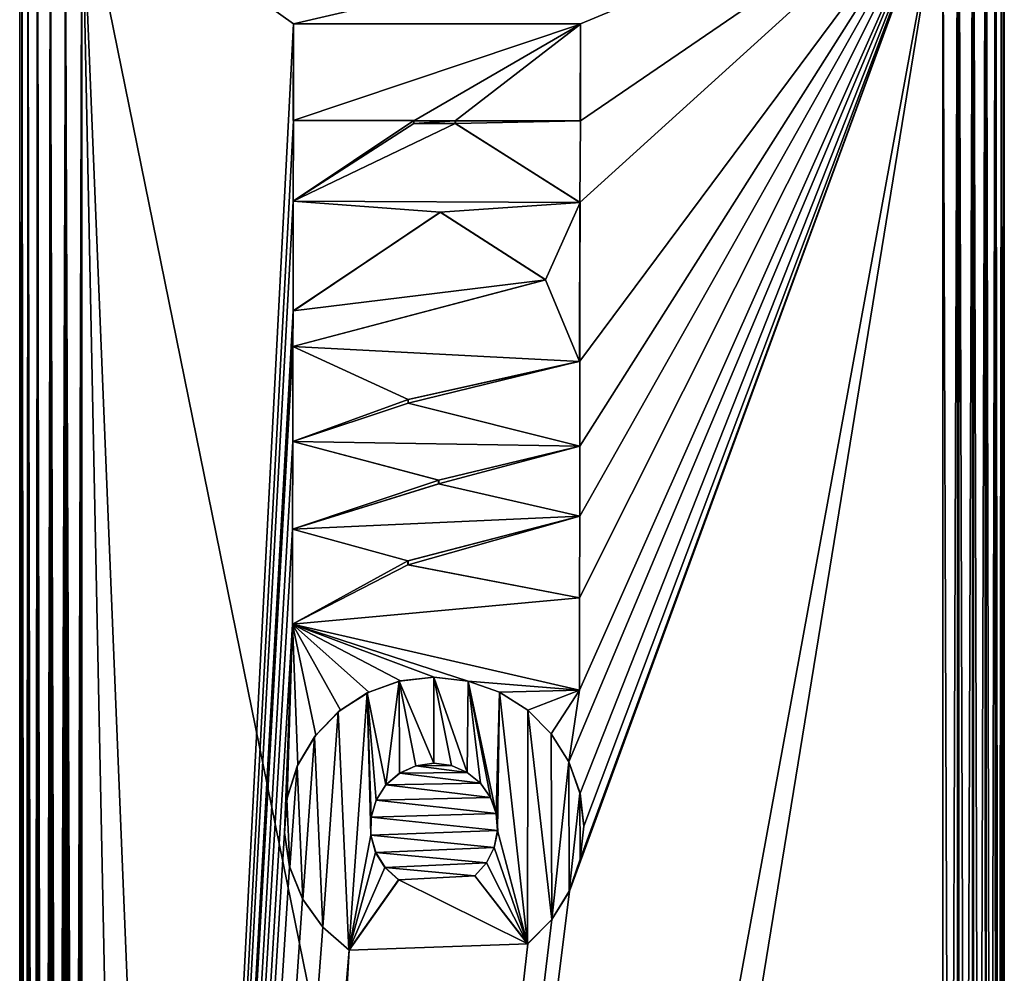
# Model space of a CAD drawing. Header units: metres. Extents: x 59 to 132, y -85 to 85.
# Tile 33 of 35: x 120 to 132, y 63 to 74. Entities that reach past the tile are written whole.
import ezdxf

# ---------------------------------------------------------------- set-up
doc = ezdxf.new("R2010")
doc.units = ezdxf.units.M
doc.layers.add('solid_21424500', color=7, linetype='CONTINUOUS')

msp = doc.modelspace()

# ---------------------------------------------------------------- linework, layer by layer
at = {"layer": 'solid_21424500'}
for points in [[(131.998901, -21.989182, -1.326854), (131.999939, 79.242531, -0.300598), (132, 79.256035, 0.018893)], [(131.998901, -21.989182, -1.326854), (132, 79.256035, 0.018893), (131.999924, 79.238831, 0.338229)], [(131.998901, -21.989182, -1.326854), (131.999771, 79.198006, -0.61403), (131.999939, 79.242531, -0.300598)], [(131.998901, -21.989182, -1.326854), (131.999924, 79.238831, 0.338229), (131.999741, 79.190575, 0.651282)], [(131.998901, -21.989182, -1.326854), (131.999466, 79.122025, -0.925346), (131.999771, 79.198006, -0.61403)], [(131.998901, -21.989182, -1.326854), (131.999741, 79.190575, 0.651282), (131.99942, 79.110687, 0.962129)], [(131.998901, -21.989182, -1.326854), (131.999054, 79.016685, -1.227531), (131.999466, 79.122025, -0.925346)], [(131.998901, -21.989182, -1.326854), (131.99942, 79.110687, 0.962129), (131.999008, 79.001854, 1.263128)], [(131.998825, -21.986679, 1.368507), (131.999008, 79.001854, 1.263128), (131.998505, 78.865692, 1.548104)], [(131.998901, -21.989182, -1.326854), (131.998566, 78.883148, -1.515052), (131.999054, 79.016685, -1.227531)], [(131.998901, -21.989182, -1.326854), (131.999008, 79.001854, 1.263128), (131.998825, -21.986679, 1.368507)], [(131.989944, -21.662216, -4.010766), (131.998001, 78.72023, -1.791432), (131.998566, 78.883148, -1.515052)], [(131.989944, -21.662216, -4.010766), (131.998566, 78.883148, -1.515052), (131.998901, -21.989182, -1.326854)], [(131.998825, -21.986679, 1.368507), (131.998505, 78.865692, 1.548104), (131.997925, 78.700737, 1.820732)], [(131.989944, -21.662216, -4.010766), (131.997375, 78.531662, -2.050286), (131.998001, 78.72023, -1.791432)], [(131.998825, -21.986679, 1.368507), (131.997925, 78.700737, 1.820732), (131.997314, 78.511177, 2.075274)], [(131.989944, -21.662216, -4.010766), (131.996735, 78.319077, -2.287855), (131.997375, 78.531662, -2.050286)], [(131.998825, -21.986679, 1.368507), (131.997314, 78.511177, 2.075274), (131.996674, 78.299118, 2.308216)], [(131.989944, -21.662216, -4.010766), (131.993362, 24.427891, -3.25963), (131.996735, 78.319077, -2.287855)], [(131.993362, 24.427891, -3.25963), (131.996078, 78.080978, -2.506759), (131.996735, 78.319077, -2.287855)], [(131.998825, -21.986679, 1.368507), (131.996674, 78.299118, 2.308216), (131.996017, 78.062866, 2.521939)], [(131.993362, 24.427891, -3.25963), (131.995438, 77.823288, -2.700855), (131.996078, 78.080978, -2.506759)], [(131.998825, -21.986679, 1.368507), (131.996017, 78.062866, 2.521939), (131.995407, 77.807755, 2.711304)], [(131.993362, 24.427891, -3.25963), (131.994858, 77.547112, -2.867394), (131.995438, 77.823288, -2.700855)], [(131.998825, -21.986679, 1.368507), (131.995407, 77.807755, 2.711304), (131.994843, 77.534798, 2.87415)], [(131.993362, 24.427891, -3.25963), (131.994339, 77.251289, -3.008269), (131.994858, 77.547112, -2.867394)], [(131.998825, -21.986679, 1.368507), (131.994843, 77.534798, 2.87415), (131.994324, 77.242935, 3.012004)], [(131.993362, 24.427891, -3.25963), (131.993927, 76.946678, -3.118802), (131.994339, 77.251289, -3.008269)], [(131.998825, -21.986679, 1.368507), (131.994324, 77.242935, 3.012004), (131.993912, 76.941765, 3.120324)], [(131.993362, 24.427891, -3.25963), (131.993607, 76.638535, -3.196688), (131.993927, 76.946678, -3.118802)], [(131.998825, -21.986679, 1.368507), (131.993912, 76.941765, 3.120324), (131.993607, 76.635941, 3.196877)], [(131.993362, 24.427891, -3.25963), (131.993423, 76.32299, -3.243625), (131.993607, 76.638535, -3.196688)], [(131.998825, -21.986679, 1.368507), (131.993607, 76.635941, 3.196877), (131.993423, 76.322029, 3.243306)], [(131.993362, 24.427891, -3.25963), (131.993362, 76, -3.25963), (131.993423, 76.32299, -3.243625)], [(131.993362, 24.427891, 3.25963), (131.993423, 76.322029, 3.243306), (131.993362, 76, 3.25963)], [(131.993362, 24.427891, 3.25963), (131.998825, -21.986679, 1.368507), (131.993423, 76.322029, 3.243306)], [(120.025848, 76, -3.543358), (120, 25.086514, -3.348149), (120, 75.999992, -3.348149)], [(120.005722, 25.035318, -3.440618), (120, 25.086514, -3.348149), (120.025848, 76, -3.543358)], [(120.024796, 24.979479, 3.539392), (120.025185, 76, 3.540885), (120, 75.999992, 3.348149)], [(120, 75.999992, 3.348149), (120, 25.124241, 2.976548), (120, 25.08647, 3.348149)], [(120.00631, 25.034285, 3.445217), (120, 75.999992, 3.348149), (120, 25.08647, 3.348149)], [(120, 75.999992, 3.348149), (120, 25.156132, 2.604396), (120, 25.124241, 2.976548)], [(120, 75.999992, 3.348149), (120, 25.257042, 0.000121), (120, 25.156132, 2.604396)], [(120, 75.999992, 3.348149), (120, 25.156199, -2.604157), (120, 25.257042, 0.000121)], [(120, 75.999992, 3.348149), (120, 25.12429, -2.976429), (120, 25.156199, -2.604157)], [(120, 75.999992, 3.348149), (120, 25.086514, -3.348149), (120, 25.12429, -2.976429)], [(120, 75.999992, 3.348149), (120, 75.999992, -3.348149), (120, 25.086514, -3.348149)], [(120.00631, 25.034285, 3.445217), (120.024796, 24.979479, 3.539392), (120, 75.999992, 3.348149)], [(120.022743, 24.9821, -3.531448), (120.005722, 25.035318, -3.440618), (120.025848, 76, -3.543358)], [(120.05072, 24.926855, -3.619276), (120.022743, 24.9821, -3.531448), (120.025848, 76, -3.543358)], [(120.024796, 24.979479, 3.539392), (120.054688, 24.921923, 3.629284), (120.025185, 76, 3.540885)], [(120.095612, 24.859114, 3.714584), (120.098099, 76, 3.71899), (120.025185, 76, 3.540885)], [(120.054688, 24.921923, 3.629284), (120.095612, 24.859114, 3.714584), (120.025185, 76, 3.540885)], [(120.05072, 24.926855, -3.619276), (120.025848, 76, -3.543358), (120.1017, 76, -3.725253)], [(120.089333, 24.868744, -3.703137), (120.05072, 24.926855, -3.619276), (120.1017, 76, -3.725253)], [(120.138695, 24.805227, -3.782671), (120.089333, 24.868744, -3.703137), (120.1017, 76, -3.725253)], [(120.095612, 24.859114, 3.714584), (120.145645, 24.795698, 3.792279), (120.098099, 76, 3.71899)], [(120.201065, 24.738495, 3.859198), (120.213631, 76, 3.872367), (120.098099, 76, 3.71899)], [(120.145645, 24.795698, 3.792279), (120.201065, 24.738495, 3.859198), (120.098099, 76, 3.71899)], [(120.138695, 24.805227, -3.782671), (120.1017, 76, -3.725253), (120.222366, 76, -3.881164)], [(120.196739, 24.74194, -3.854514), (120.138695, 24.805227, -3.782671), (120.222366, 76, -3.881164)], [(120.259911, 24.685642, -3.915875), (120.196739, 24.74194, -3.854514), (120.222366, 76, -3.881164)], [(120.201065, 24.738495, 3.859198), (120.259216, 24.686293, 3.915277), (120.213631, 76, 3.872367)], [(120.320816, 24.639103, 3.963209), (120.369392, 76, 3.994397), (120.213631, 76, 3.872367)], [(120.259216, 24.686293, 3.915277), (120.320816, 24.639103, 3.963209), (120.213631, 76, 3.872367)], [(120.259911, 24.685642, -3.915875), (120.222366, 76, -3.881164), (120.379341, 76, -4.000154)], [(120.324715, 24.637541, -3.965913), (120.259911, 24.685642, -3.915875), (120.379341, 76, -4.000154)], [(120.320816, 24.639103, 3.963209), (120.38707, 24.597652, 4.00449), (120.369392, 76, 3.994397)], [(120.390854, 24.595108, -4.006565), (120.324715, 24.637541, -3.965913), (120.379341, 76, -4.000154)], [(120.52829, 24.532082, 4.06463), (120.554634, 76, 4.072257), (120.369392, 76, 3.994397)], [(120.456268, 24.561361, 4.038236), (120.52829, 24.532082, 4.06463), (120.369392, 76, 3.994397)], [(120.38707, 24.597652, 4.00449), (120.456268, 24.561361, 4.038236), (120.369392, 76, 3.994397)], [(120.390854, 24.595108, -4.006565), (120.379341, 76, -4.000154), (120.561913, 76, -4.074182)], [(120.459435, 24.559505, -4.039575), (120.390854, 24.595108, -4.006565), (120.561913, 76, -4.074182)], [(120.531723, 24.531698, -4.065682), (120.459435, 24.559505, -4.039575), (120.561913, 76, -4.074182)], [(120.52829, 24.532082, 4.06463), (120.60305, 24.511118, 4.083611), (120.554634, 76, 4.072257)], [(120.606041, 24.511253, -4.084202), (120.531723, 24.531698, -4.065682), (120.561913, 76, -4.074182)], [(120.756546, 24.489035, 4.09812), (120.756546, 76, 4.09812), (120.554634, 76, 4.072257)], [(120.679413, 24.497768, 4.09482), (120.756546, 24.489035, 4.09812), (120.554634, 76, 4.072257)], [(120.60305, 24.511118, 4.083611), (120.679413, 24.497768, 4.09482), (120.554634, 76, 4.072257)], [(120.606041, 24.511253, -4.084202), (120.561913, 76, -4.074182), (120.756546, 76, -4.09812)], [(120.681244, 24.498024, -4.094991), (120.606041, 24.511253, -4.084202), (120.756546, 76, -4.09812)], [(120.681244, 24.498024, -4.094991), (120.756546, 76, -4.09812), (120.756546, 24.48908, -4.09812)], [(123.335236, 74.164383, 4.075616), (120.756546, 76, 4.09812), (120.756546, 24.489035, 4.09812)], [(123.335236, 74.164383, 4.075616), (131.249908, 76, 4.006546), (120.756546, 76, 4.09812)], [(131.249908, 24.427891, -4.006546), (120.756546, 76, -4.09812), (131.249908, 76, -4.006546)], [(122.866264, 24.486567, -4.079709), (120.756546, 76, -4.09812), (131.249908, 24.427891, -4.006546)], [(121.814484, 24.489239, -4.088888), (120.756546, 24.48908, -4.09812), (120.756546, 76, -4.09812)], [(122.866264, 24.486567, -4.079709), (121.814484, 24.489239, -4.088888), (120.756546, 76, -4.09812)], [(121.81543, 24.489191, 4.08888), (122.868362, 24.486538, 4.07969), (131.249908, 76, 4.006546)], [(126.699127, 63.59798, 4.04626), (121.81543, 24.489191, 4.08888), (131.249908, 76, 4.006546)], [(122.868362, 24.486538, 4.07969), (131.249908, 24.427891, 4.006546), (131.249908, 76, 4.006546)], [(123.335236, 74.164383, 4.075616), (126.834091, 74.164383, 4.045082), (131.249908, 76, 4.006546)], [(126.693962, 65.173363, 4.046305), (131.249908, 76, 4.006546), (126.824333, 66.046692, 4.045167)], [(126.693962, 65.173363, 4.046305), (126.828773, 64.789604, 4.045128), (131.249908, 76, 4.006546)], [(126.83223, 63.985817, 4.045098), (126.699127, 63.59798, 4.04626), (131.249908, 76, 4.006546)], [(126.824333, 67.173058, 4.045167), (126.824333, 66.046692, 4.045167), (131.249908, 76, 4.006546)], [(126.827805, 68.167351, 4.045137), (126.824333, 67.173058, 4.045167), (131.249908, 76, 4.006546)], [(126.827484, 70.05381, 4.04514), (126.827805, 69.019951, 4.045137), (131.249908, 76, 4.006546)], [(126.827484, 71.990761, 4.04514), (126.827484, 70.05381, 4.04514), (131.249908, 76, 4.006546)], [(126.834091, 72.983078, 4.045082), (126.827484, 71.990761, 4.04514), (131.249908, 76, 4.006546)], [(126.827805, 69.019951, 4.045137), (126.827805, 68.167351, 4.045137), (131.249908, 76, 4.006546)], [(126.828773, 64.789604, 4.045128), (126.874893, 64.388908, 4.044726), (131.249908, 76, 4.006546)], [(126.874893, 64.388908, 4.044726), (126.83223, 63.985817, 4.045098), (131.249908, 76, 4.006546)], [(126.834091, 74.164383, 4.045082), (126.834091, 72.983078, 4.045082), (131.249908, 76, 4.006546)], [(131.249908, 24.427891, -4.006546), (131.249908, 76, -4.006546), (131.430664, 76, -3.982813)], [(131.432922, 24.427891, 3.982223), (131.448471, 76, 3.977983), (131.249908, 76, 4.006546)], [(131.432922, 24.427891, 3.982223), (131.249908, 76, 4.006546), (131.249908, 24.427891, 4.006546)], [(131.433594, 24.427891, -3.982049), (131.249908, 24.427891, -4.006546), (131.430664, 76, -3.982813)], [(131.433594, 24.427891, -3.982049), (131.430664, 76, -3.982813), (131.611496, 76, -3.910015)], [(131.613403, 24.427891, 3.908937), (131.448471, 76, 3.977983), (131.432922, 24.427891, 3.982223)], [(131.614044, 24.427891, -3.908572), (131.433594, 24.427891, -3.982049), (131.611496, 76, -3.910015)], [(131.613403, 24.427891, 3.908937), (131.630188, 76, 3.899124), (131.448471, 76, 3.977983)], [(131.614044, 24.427891, -3.908572), (131.611496, 76, -3.910015), (131.766907, 76, -3.793612)], [(131.766891, 24.427891, 3.793628), (131.630188, 76, 3.899124), (131.613403, 24.427891, 3.908937)], [(131.775864, 24.427891, -3.784729), (131.614044, 24.427891, -3.908572), (131.766907, 76, -3.793612)], [(131.766891, 24.427891, 3.793628), (131.782852, 76, 3.777586), (131.630188, 76, 3.899124)], [(131.887711, 24.427891, 3.640396), (131.782852, 76, 3.777586), (131.766891, 24.427891, 3.793628)], [(131.775864, 24.427891, -3.784729), (131.766907, 76, -3.793612), (131.887726, 76, -3.640376)], [(131.89621, 24.427891, -3.625759), (131.775864, 24.427891, -3.784729), (131.887726, 76, -3.640376)], [(131.887711, 24.427891, 3.640396), (131.897507, 76, 3.62346), (131.782852, 76, 3.777586)], [(131.965729, 24.427891, 3.45832), (131.897507, 76, 3.62346), (131.887711, 24.427891, 3.640396)], [(131.89621, 24.427891, -3.625759), (131.887726, 76, -3.640376), (131.965729, 76, -3.458303)], [(131.968033, 24.427891, -3.449875), (131.89621, 24.427891, -3.625759), (131.965729, 76, -3.458303)], [(131.965729, 24.427891, 3.45832), (131.969986, 76, 3.4424), (131.897507, 76, 3.62346)], [(131.968033, 24.427891, -3.449875), (131.965729, 76, -3.458303), (131.993362, 76, -3.25963)], [(131.993362, 24.427891, 3.25963), (131.969986, 76, 3.4424), (131.965729, 24.427891, 3.45832)], [(131.993362, 24.427891, -3.25963), (131.968033, 24.427891, -3.449875), (131.993362, 76, -3.25963)], [(131.993362, 24.427891, 3.25963), (131.993362, 76, 3.25963), (131.969986, 76, 3.4424)], [(123.335236, 72.987762, 4.075616), (123.335236, 74.164383, 4.075616), (120.756546, 24.489035, 4.09812)], [(126.835129, 74.160286, 3.945069), (123.335274, 74.168488, 3.975612), (123.33345, 72.989487, 3.975628)], [(123.335274, 74.168488, 3.975612), (123.335236, 72.987762, 4.075616), (123.33345, 72.989487, 3.975628)], [(126.835129, 74.160286, 3.945069), (123.33345, 72.989487, 3.975628), (124.80439, 72.986038, 3.962791)], [(123.335274, 74.168488, 3.975612), (123.335236, 74.164383, 4.075616), (123.335236, 72.987762, 4.075616)], [(126.835129, 74.160286, 3.945069), (123.335236, 74.164383, 4.075616), (123.335274, 74.168488, 3.975612)], [(126.835129, 74.160286, 3.945069), (126.834091, 74.164383, 4.045082), (123.335236, 74.164383, 4.075616)], [(125.309372, 72.984856, 3.958385), (126.835129, 74.160286, 3.945069), (124.80439, 72.986038, 3.962791)], [(125.309372, 72.984856, 3.958385), (126.831306, 72.981293, 3.945103), (126.835129, 74.160286, 3.945069)], [(126.831306, 72.981293, 3.945103), (126.834091, 72.983078, 4.045082), (126.834091, 74.164383, 4.045082)], [(126.831306, 72.981293, 3.945103), (126.834091, 74.164383, 4.045082), (126.835129, 74.160286, 3.945069)], [(123.332375, 72.004456, 4.075641), (123.335236, 72.987762, 4.075616), (120.756546, 24.489035, 4.09812)], [(123.332375, 72.004456, 4.075641), (124.805237, 72.987762, 4.062788), (123.335236, 72.987762, 4.075616)], [(123.332375, 72.004456, 4.075641), (124.805237, 72.951057, 4.062788), (124.805237, 72.987762, 4.062788)], [(123.33345, 72.989487, 3.975628), (123.335236, 72.987762, 4.075616), (124.805237, 72.987762, 4.062788)], [(123.33345, 72.989487, 3.975628), (124.805237, 72.987762, 4.062788), (124.80439, 72.986038, 3.962791)], [(124.804337, 72.951042, 3.962792), (124.805237, 72.987762, 4.062788), (124.805237, 72.951057, 4.062788)], [(124.80439, 72.986038, 3.962791), (124.805237, 72.987762, 4.062788), (124.804337, 72.951042, 3.962792)], [(125.309372, 72.984856, 3.958385), (124.80439, 72.986038, 3.962791), (124.804337, 72.951042, 3.962792)], [(125.309288, 72.94986, 3.958385), (125.309372, 72.984856, 3.958385), (124.804337, 72.951042, 3.962792)], [(125.309288, 72.94986, 3.958385), (125.310196, 72.949829, 4.058381), (125.309372, 72.984856, 3.958385)], [(125.309372, 72.984856, 3.958385), (125.310196, 72.949829, 4.058381), (125.310196, 72.983078, 4.058381)], [(125.309372, 72.984856, 3.958385), (125.310196, 72.983078, 4.058381), (126.834091, 72.983078, 4.045082)], [(125.309372, 72.984856, 3.958385), (126.834091, 72.983078, 4.045082), (126.831306, 72.981293, 3.945103)], [(126.834091, 72.983078, 4.045082), (125.310196, 72.949829, 4.058381), (126.827484, 71.990761, 4.04514)], [(126.834091, 72.983078, 4.045082), (125.310196, 72.983078, 4.058381), (125.310196, 72.949829, 4.058381)], [(125.309288, 72.94986, 3.958385), (124.804337, 72.951042, 3.962792), (123.331924, 72.00473, 3.975641)], [(124.804337, 72.951042, 3.962792), (123.332375, 72.004456, 4.075641), (123.331924, 72.00473, 3.975641)], [(126.828934, 71.989296, 3.945123), (125.309288, 72.94986, 3.958385), (123.331924, 72.00473, 3.975641)], [(124.804337, 72.951042, 3.962792), (124.805237, 72.951057, 4.062788), (123.332375, 72.004456, 4.075641)], [(126.828934, 71.989296, 3.945123), (125.310196, 72.949829, 4.058381), (125.309288, 72.94986, 3.958385)], [(126.828934, 71.989296, 3.945123), (126.827484, 71.990761, 4.04514), (125.310196, 72.949829, 4.058381)], [(123.332375, 72.004456, 4.075641), (120.756546, 24.489035, 4.09812), (123.332375, 70.667015, 4.075641)], [(123.331924, 72.00473, 3.975641), (123.331078, 70.666725, 3.975649), (125.12571, 71.872917, 3.959987)], [(123.331924, 72.00473, 3.975641), (123.332375, 70.667015, 4.075641), (123.331078, 70.666725, 3.975649)], [(126.828934, 71.989296, 3.945123), (123.331924, 72.00473, 3.975641), (125.12571, 71.872917, 3.959987)], [(123.331924, 72.00473, 3.975641), (123.332375, 72.004456, 4.075641), (123.332375, 70.667015, 4.075641)], [(126.409683, 71.045029, 3.948782), (126.828934, 71.989296, 3.945123), (125.12571, 71.872917, 3.959987)], [(126.409683, 71.045029, 3.948782), (126.824295, 70.053291, 3.945164), (126.828934, 71.989296, 3.945123)], [(126.824295, 70.053291, 3.945164), (126.827484, 70.05381, 4.04514), (126.827484, 71.990761, 4.04514)], [(126.824295, 70.053291, 3.945164), (126.827484, 71.990761, 4.04514), (126.828934, 71.989296, 3.945123)], [(123.331078, 70.666725, 3.975649), (123.332375, 70.667015, 4.075641), (125.126587, 71.872917, 4.059983)], [(125.12571, 71.872917, 3.959987), (123.331078, 70.666725, 3.975649), (125.126587, 71.872917, 4.059983)], [(126.410561, 71.045029, 4.048779), (125.126587, 71.872917, 4.059983), (123.332375, 70.667015, 4.075641)], [(125.12571, 71.872917, 3.959987), (125.126587, 71.872917, 4.059983), (126.410561, 71.045029, 4.048779)], [(126.409683, 71.045029, 3.948782), (125.12571, 71.872917, 3.959987), (126.410561, 71.045029, 4.048779)], [(123.329163, 70.23365, 4.075669), (126.410561, 71.045029, 4.048779), (123.332375, 70.667015, 4.075641)], [(126.409683, 71.045029, 3.948782), (126.410561, 71.045029, 4.048779), (123.329163, 70.23365, 4.075669)], [(126.409683, 71.045029, 3.948782), (123.329163, 70.23365, 4.075669), (123.329185, 70.233887, 3.975665)], [(126.409683, 71.045029, 3.948782), (123.329185, 70.233887, 3.975665), (126.824295, 70.053291, 3.945164)], [(123.329163, 70.23365, 4.075669), (123.332375, 70.667015, 4.075641), (120.756546, 24.489035, 4.09812)], [(123.329163, 69.075653, 4.075669), (123.329163, 70.23365, 4.075669), (120.756546, 24.489035, 4.09812)], [(123.329185, 70.233887, 3.975665), (123.3274, 69.07589, 3.975681), (124.735138, 69.590332, 3.963396)], [(123.329185, 70.233887, 3.975665), (123.329163, 69.075653, 4.075669), (123.3274, 69.07589, 3.975681)], [(123.329185, 70.233887, 3.975665), (123.329163, 70.23365, 4.075669), (123.329163, 69.075653, 4.075669)], [(123.329185, 70.233887, 3.975665), (124.735138, 69.590332, 3.963396), (126.824295, 70.053291, 3.945164)], [(124.735138, 69.590332, 3.963396), (124.735977, 69.590324, 4.063392), (126.827484, 70.05381, 4.04514)], [(124.735138, 69.590332, 3.963396), (126.827484, 70.05381, 4.04514), (126.824295, 70.053291, 3.945164)], [(126.827484, 70.05381, 4.04514), (124.735977, 69.542328, 4.063392), (126.827805, 69.019951, 4.045137)], [(126.827484, 70.05381, 4.04514), (124.735977, 69.590324, 4.063392), (124.735977, 69.542328, 4.063392)], [(123.3274, 69.07589, 3.975681), (124.735069, 69.542336, 3.963396), (124.735138, 69.590332, 3.963396)], [(123.3274, 69.07589, 3.975681), (126.827179, 69.01989, 3.945139), (124.735069, 69.542336, 3.963396)], [(124.735069, 69.542336, 3.963396), (124.735977, 69.542328, 4.063392), (124.735138, 69.590332, 3.963396)], [(126.827179, 69.01989, 3.945139), (124.735977, 69.542328, 4.063392), (124.735069, 69.542336, 3.963396)], [(124.735138, 69.590332, 3.963396), (124.735977, 69.542328, 4.063392), (124.735977, 69.590324, 4.063392)], [(126.827179, 69.01989, 3.945139), (126.827805, 69.019951, 4.045137), (124.735977, 69.542328, 4.063392)], [(123.325729, 68.007828, 4.075699), (123.329163, 69.075653, 4.075669), (120.756546, 24.489035, 4.09812)], [(123.325729, 68.007828, 4.075699), (125.106445, 68.605042, 4.060159), (123.329163, 69.075653, 4.075669)], [(123.3274, 69.07589, 3.975681), (125.105606, 68.605034, 3.960163), (126.827179, 69.01989, 3.945139)], [(123.3274, 69.07589, 3.975681), (123.329163, 69.075653, 4.075669), (125.106445, 68.605042, 4.060159)], [(123.3274, 69.07589, 3.975681), (125.106445, 68.605042, 4.060159), (125.105606, 68.605034, 3.960163)], [(125.105606, 68.605034, 3.960163), (125.105537, 68.560028, 3.960163), (126.827179, 69.01989, 3.945139)], [(125.105537, 68.560028, 3.960163), (126.826683, 68.16729, 3.945143), (126.827179, 69.01989, 3.945139)], [(126.826683, 68.16729, 3.945143), (126.827805, 68.167351, 4.045137), (126.827805, 69.019951, 4.045137)], [(126.826683, 68.16729, 3.945143), (126.827805, 69.019951, 4.045137), (126.827179, 69.01989, 3.945139)], [(123.325729, 68.007828, 4.075699), (125.106445, 68.560043, 4.060159), (125.106445, 68.605042, 4.060159)], [(125.105537, 68.560028, 3.960163), (125.106445, 68.560043, 4.060159), (123.325729, 68.007828, 4.075699)], [(125.105537, 68.560028, 3.960163), (123.325729, 68.007828, 4.075699), (123.325745, 68.008102, 3.975695)], [(125.105537, 68.560028, 3.960163), (123.325745, 68.008102, 3.975695), (126.826683, 68.16729, 3.945143)], [(125.105537, 68.560028, 3.960163), (125.106445, 68.605042, 4.060159), (125.106445, 68.560043, 4.060159)], [(125.105606, 68.605034, 3.960163), (125.106445, 68.605042, 4.060159), (125.105537, 68.560028, 3.960163)], [(123.325745, 68.008102, 3.975695), (124.732101, 67.621979, 3.963422), (126.826683, 68.16729, 3.945143)], [(124.732101, 67.621979, 3.963422), (124.732933, 67.621971, 4.063419), (126.827805, 68.167351, 4.045137)], [(124.732101, 67.621979, 3.963422), (126.827805, 68.167351, 4.045137), (126.826683, 68.16729, 3.945143)], [(126.827805, 68.167351, 4.045137), (124.732933, 67.571968, 4.063419), (126.824333, 67.173058, 4.045167)], [(126.827805, 68.167351, 4.045137), (124.732933, 67.621971, 4.063419), (124.732933, 67.571968, 4.063419)], [(123.325729, 66.851898, 4.075699), (123.325729, 68.007828, 4.075699), (120.756546, 24.489035, 4.09812)], [(123.325745, 68.008102, 3.975695), (123.323959, 66.852104, 3.975711), (124.732101, 67.621979, 3.963422)], [(123.325745, 68.008102, 3.975695), (123.325729, 66.851898, 4.075699), (123.323959, 66.852104, 3.975711)], [(123.325745, 68.008102, 3.975695), (123.325729, 68.007828, 4.075699), (123.325729, 66.851898, 4.075699)], [(123.323959, 66.852104, 3.975711), (124.732025, 67.571976, 3.963423), (124.732101, 67.621979, 3.963422)], [(123.323959, 66.852104, 3.975711), (126.824326, 67.17289, 3.945163), (124.732025, 67.571976, 3.963423)], [(124.732025, 67.571976, 3.963423), (124.732933, 67.571968, 4.063419), (124.732101, 67.621979, 3.963422)], [(126.824326, 67.17289, 3.945163), (124.732933, 67.571968, 4.063419), (124.732025, 67.571976, 3.963423)], [(124.732101, 67.621979, 3.963422), (124.732933, 67.571968, 4.063419), (124.732933, 67.621971, 4.063419)], [(126.824326, 67.17289, 3.945163), (126.824333, 67.173058, 4.045167), (124.732933, 67.571968, 4.063419)], [(123.323959, 66.852104, 3.975711), (126.822586, 66.04689, 3.945179), (126.824326, 67.17289, 3.945163)], [(126.822586, 66.04689, 3.945179), (126.824333, 66.046692, 4.045167), (126.824333, 67.173058, 4.045167)], [(126.822586, 66.04689, 3.945179), (126.824333, 67.173058, 4.045167), (126.824326, 67.17289, 3.945163)], [(123.225624, 64.314262, 4.076573), (123.325729, 66.851898, 4.075699), (120.756546, 24.489035, 4.09812)], [(123.225624, 64.314262, 4.076573), (123.259689, 64.736351, 4.076275), (123.325729, 66.851898, 4.075699)], [(123.259689, 64.736351, 4.076275), (123.389633, 65.138245, 4.075141), (123.325729, 66.851898, 4.075699)], [(123.323959, 66.852104, 3.975711), (123.325729, 66.851898, 4.075699), (126.824333, 66.046692, 4.045167)], [(123.323959, 66.852104, 3.975711), (126.824333, 66.046692, 4.045167), (126.822586, 66.04689, 3.945179)], [(125.465302, 66.157074, 4.057027), (126.824333, 66.046692, 4.045167), (123.325729, 66.851898, 4.075699)], [(125.04995, 66.205811, 4.060652), (125.465302, 66.157074, 4.057027), (123.325729, 66.851898, 4.075699)], [(124.642273, 66.159698, 4.06421), (125.04995, 66.205811, 4.060652), (123.325729, 66.851898, 4.075699)], [(124.255127, 66.023689, 4.067588), (124.642273, 66.159698, 4.06421), (123.325729, 66.851898, 4.075699)], [(123.908195, 65.80468, 4.070616), (124.255127, 66.023689, 4.067588), (123.325729, 66.851898, 4.075699)], [(123.608086, 65.499535, 4.073235), (123.908195, 65.80468, 4.070616), (123.325729, 66.851898, 4.075699)], [(123.389633, 65.138245, 4.075141), (123.608086, 65.499535, 4.073235), (123.325729, 66.851898, 4.075699)], [(124.463516, 64.89225, 3.965766), (124.625046, 66.155228, 3.964356), (124.234558, 66.013557, 3.967764)], [(124.234558, 66.013557, 3.967764), (124.625046, 66.155228, 3.964356), (124.255127, 66.023689, 4.067588)], [(124.625046, 66.155228, 3.964356), (124.642273, 66.159698, 4.06421), (124.255127, 66.023689, 4.067588)], [(124.63028, 65.035568, 3.964311), (124.625046, 66.155228, 3.964356), (124.463516, 64.89225, 3.965766)], [(125.04908, 65.158585, 3.960656), (125.049072, 66.205811, 3.960656), (124.625046, 66.155228, 3.964356)], [(124.625046, 66.155228, 3.964356), (125.049072, 66.205811, 3.960656), (124.642273, 66.159698, 4.06421)], [(124.82711, 65.125694, 3.962593), (124.625046, 66.155228, 3.964356), (124.63028, 65.035568, 3.964311)], [(125.04908, 65.158585, 3.960656), (124.625046, 66.155228, 3.964356), (124.82711, 65.125694, 3.962593)], [(125.049072, 66.205811, 3.960656), (125.04995, 66.205811, 4.060652), (124.642273, 66.159698, 4.06421)], [(125.261909, 65.128433, 3.958799), (125.049072, 66.205811, 3.960656), (125.04908, 65.158585, 3.960656)], [(125.452507, 65.045235, 3.957135), (125.049072, 66.205811, 3.960656), (125.261909, 65.128433, 3.958799)], [(125.452507, 65.045235, 3.957135), (125.464432, 66.157074, 3.957031), (125.049072, 66.205811, 3.960656)], [(125.049072, 66.205811, 3.960656), (125.464432, 66.157074, 3.957031), (125.04995, 66.205811, 4.060652)], [(125.464432, 66.157074, 3.957031), (125.465302, 66.157074, 4.057027), (125.04995, 66.205811, 4.060652)], [(125.616417, 64.91243, 3.955705), (125.464432, 66.157074, 3.957031), (125.452507, 65.045235, 3.957135)], [(125.737694, 64.740639, 3.954647), (125.464432, 66.157074, 3.957031), (125.616417, 64.91243, 3.955705)], [(125.808327, 64.5448, 3.95403), (125.846672, 66.022064, 3.953696), (125.464432, 66.157074, 3.957031)], [(125.808327, 64.5448, 3.95403), (125.464432, 66.157074, 3.957031), (125.737694, 64.740639, 3.954647)], [(125.464432, 66.157074, 3.957031), (125.846672, 66.022064, 3.953696), (125.465302, 66.157074, 4.057027)], [(125.465302, 66.157074, 4.057027), (125.847542, 66.022064, 4.053692), (126.824333, 66.046692, 4.045167)], [(125.846672, 66.022064, 3.953696), (125.847542, 66.022064, 4.053692), (125.465302, 66.157074, 4.057027)], [(124.013237, 62.876957, 3.969696), (124.234558, 66.013557, 3.967764), (123.880737, 65.782814, 3.970852)], [(123.880737, 65.782814, 3.970852), (124.234558, 66.013557, 3.967764), (123.908195, 65.80468, 4.070616)], [(124.234558, 66.013557, 3.967764), (124.255127, 66.023689, 4.067588), (123.908195, 65.80468, 4.070616)], [(124.278587, 64.281601, 3.96738), (124.234558, 66.013557, 3.967764), (124.013237, 62.876957, 3.969696)], [(124.463516, 64.89225, 3.965766), (124.234558, 66.013557, 3.967764), (124.344574, 64.708199, 3.966804)], [(124.344574, 64.708199, 3.966804), (124.234558, 66.013557, 3.967764), (124.281746, 64.500732, 3.967352)], [(124.281746, 64.500732, 3.967352), (124.234558, 66.013557, 3.967764), (124.278587, 64.281601, 3.96738)], [(125.824638, 64.335152, 3.953888), (125.846672, 66.022064, 3.953696), (125.808327, 64.5448, 3.95403)], [(125.824638, 64.335152, 3.953888), (126.190834, 62.955742, 3.950692), (125.846672, 66.022064, 3.953696)], [(125.846672, 66.022064, 3.953696), (126.190834, 62.955742, 3.950692), (126.193085, 65.802689, 3.950672)], [(125.846672, 66.022064, 3.953696), (126.193085, 65.802689, 3.950672), (125.847542, 66.022064, 4.053692)], [(125.847542, 66.022064, 4.053692), (126.193954, 65.802689, 4.050669), (126.824333, 66.046692, 4.045167)], [(126.193085, 65.802689, 3.950672), (126.193954, 65.802689, 4.050669), (125.847542, 66.022064, 4.053692)], [(126.193954, 65.802689, 4.050669), (126.47934, 65.514854, 4.048178), (126.824333, 66.046692, 4.045167)], [(126.47934, 65.514854, 4.048178), (126.693962, 65.173363, 4.046305), (126.824333, 66.046692, 4.045167)], [(123.692749, 63.159252, 3.972492), (123.880737, 65.782814, 3.970852), (123.592422, 65.479477, 3.973368)], [(123.592422, 65.479477, 3.973368), (123.880737, 65.782814, 3.970852), (123.608086, 65.499535, 4.073235)], [(123.880737, 65.782814, 3.970852), (123.908195, 65.80468, 4.070616), (123.608086, 65.499535, 4.073235)], [(124.013237, 62.876957, 3.969696), (123.880737, 65.782814, 3.970852), (123.692749, 63.159252, 3.972492)], [(126.193085, 65.802689, 3.950672), (126.190834, 62.955742, 3.950692), (126.484444, 63.253559, 3.94813)], [(126.193085, 65.802689, 3.950672), (126.484444, 63.253559, 3.94813), (126.47847, 65.514854, 3.948182)], [(126.193085, 65.802689, 3.950672), (126.47847, 65.514854, 3.948182), (126.193954, 65.802689, 4.050669)], [(126.47847, 65.514854, 3.948182), (126.47934, 65.514854, 4.048178), (126.193954, 65.802689, 4.050669)], [(123.451591, 63.497513, 3.974597), (123.592422, 65.479477, 3.973368), (123.380539, 65.120224, 3.975217)], [(123.380539, 65.120224, 3.975217), (123.592422, 65.479477, 3.973368), (123.389633, 65.138245, 4.075141)], [(123.592422, 65.479477, 3.973368), (123.608086, 65.499535, 4.073235), (123.389633, 65.138245, 4.075141)], [(123.692749, 63.159252, 3.972492), (123.592422, 65.479477, 3.973368), (123.451591, 63.497513, 3.974597)], [(126.47847, 65.514854, 3.948182), (126.484444, 63.253559, 3.94813), (126.693092, 65.173363, 3.946309)], [(126.47847, 65.514854, 3.948182), (126.693092, 65.173363, 3.946309), (126.47934, 65.514854, 4.048178)], [(126.693092, 65.173363, 3.946309), (126.693962, 65.173363, 4.046305), (126.47934, 65.514854, 4.048178)], [(126.693092, 65.173363, 3.946309), (126.484444, 63.253559, 3.94813), (126.698257, 63.59798, 3.946264)], [(126.693092, 65.173363, 3.946309), (126.698257, 63.59798, 3.946264), (126.827904, 64.789604, 3.945132)], [(126.693092, 65.173363, 3.946309), (126.827904, 64.789604, 3.945132), (126.693962, 65.173363, 4.046305)], [(126.827904, 64.789604, 3.945132), (126.828773, 64.789604, 4.045128), (126.693962, 65.173363, 4.046305)], [(123.291168, 63.888321, 3.975997), (123.380539, 65.120224, 3.975217), (123.255287, 64.717773, 3.97631)], [(123.255287, 64.717773, 3.97631), (123.380539, 65.120224, 3.975217), (123.259689, 64.736351, 4.076275)], [(123.380539, 65.120224, 3.975217), (123.389633, 65.138245, 4.075141), (123.259689, 64.736351, 4.076275)], [(123.451591, 63.497513, 3.974597), (123.380539, 65.120224, 3.975217), (123.291168, 63.888321, 3.975997)], [(124.82711, 65.125694, 3.962593), (124.63028, 65.035568, 3.964311), (124.827942, 65.125679, 4.06259)], [(124.63028, 65.035568, 3.964311), (124.631088, 65.03553, 4.064308), (124.827942, 65.125679, 4.06259)], [(125.453323, 65.045265, 4.057132), (124.827942, 65.125679, 4.06259), (124.631088, 65.03553, 4.064308)], [(125.617233, 64.912498, 4.055702), (125.453323, 65.045265, 4.057132), (124.631088, 65.03553, 4.064308)], [(124.82711, 65.125694, 3.962593), (124.827942, 65.125679, 4.06259), (125.04995, 65.158585, 4.060652)], [(125.04908, 65.158585, 3.960656), (124.82711, 65.125694, 3.962593), (125.04995, 65.158585, 4.060652)], [(125.262749, 65.128441, 4.058795), (125.04995, 65.158585, 4.060652), (124.827942, 65.125679, 4.06259)], [(125.453323, 65.045265, 4.057132), (125.262749, 65.128441, 4.058795), (124.827942, 65.125679, 4.06259)], [(125.04908, 65.158585, 3.960656), (125.04995, 65.158585, 4.060652), (125.262749, 65.128441, 4.058795)], [(125.261909, 65.128433, 3.958799), (125.04908, 65.158585, 3.960656), (125.262749, 65.128441, 4.058795)], [(125.261909, 65.128433, 3.958799), (125.262749, 65.128441, 4.058795), (125.453323, 65.045265, 4.057132)], [(125.452507, 65.045235, 3.957135), (125.261909, 65.128433, 3.958799), (125.453323, 65.045265, 4.057132)], [(125.452507, 65.045235, 3.957135), (125.453323, 65.045265, 4.057132), (125.617233, 64.912498, 4.055702)], [(125.616417, 64.91243, 3.955705), (125.452507, 65.045235, 3.957135), (125.617233, 64.912498, 4.055702)], [(124.63028, 65.035568, 3.964311), (124.463516, 64.89225, 3.965766), (124.631088, 65.03553, 4.064308)], [(124.463516, 64.89225, 3.965766), (124.464325, 64.892174, 4.065763), (124.631088, 65.03553, 4.064308)], [(125.617233, 64.912498, 4.055702), (124.631088, 65.03553, 4.064308), (124.464325, 64.892174, 4.065763)], [(124.463516, 64.89225, 3.965766), (124.344574, 64.708199, 3.966804), (124.464325, 64.892174, 4.065763)], [(124.344574, 64.708199, 3.966804), (124.345398, 64.708099, 4.066801), (124.464325, 64.892174, 4.065763)], [(125.738518, 64.740723, 4.054643), (124.464325, 64.892174, 4.065763), (124.345398, 64.708099, 4.066801)], [(125.738518, 64.740723, 4.054643), (125.617233, 64.912498, 4.055702), (124.464325, 64.892174, 4.065763)], [(125.616417, 64.91243, 3.955705), (125.617233, 64.912498, 4.055702), (125.738518, 64.740723, 4.054643)], [(125.737694, 64.740639, 3.954647), (125.616417, 64.91243, 3.955705), (125.738518, 64.740723, 4.054643)], [(123.255287, 64.717773, 3.97631), (123.259689, 64.736351, 4.076275), (123.225624, 64.314262, 4.076573)], [(123.225899, 64.30172, 3.976567), (123.255287, 64.717773, 3.97631), (123.225624, 64.314262, 4.076573)], [(123.291168, 63.888321, 3.975997), (123.255287, 64.717773, 3.97631), (123.225899, 64.30172, 3.976567)], [(124.344574, 64.708199, 3.966804), (124.281746, 64.500732, 3.967352), (124.345398, 64.708099, 4.066801)], [(124.281746, 64.500732, 3.967352), (124.2826, 64.500626, 4.067349), (124.345398, 64.708099, 4.066801)], [(125.809181, 64.544891, 4.054027), (124.345398, 64.708099, 4.066801), (124.2826, 64.500626, 4.067349)], [(125.809181, 64.544891, 4.054027), (125.738518, 64.740723, 4.054643), (124.345398, 64.708099, 4.066801)], [(125.737694, 64.740639, 3.954647), (125.738518, 64.740723, 4.054643), (125.809181, 64.544891, 4.054027)], [(125.808327, 64.5448, 3.95403), (125.737694, 64.740639, 3.954647), (125.809181, 64.544891, 4.054027)], [(126.827904, 64.789604, 3.945132), (126.698257, 63.59798, 3.946264), (126.831352, 63.985817, 3.945102)], [(126.827904, 64.789604, 3.945132), (126.831352, 63.985817, 3.945102), (126.874016, 64.388908, 3.94473)], [(126.827904, 64.789604, 3.945132), (126.874016, 64.388908, 3.94473), (126.828773, 64.789604, 4.045128)], [(126.874016, 64.388908, 3.94473), (126.874893, 64.388908, 4.044726), (126.828773, 64.789604, 4.045128)], [(124.281746, 64.500732, 3.967352), (124.278587, 64.281601, 3.96738), (124.2826, 64.500626, 4.067349)], [(124.278587, 64.281601, 3.96738), (124.279472, 64.281502, 4.067376), (124.2826, 64.500626, 4.067349)], [(125.825516, 64.335236, 4.053884), (124.2826, 64.500626, 4.067349), (124.279472, 64.281502, 4.067376)], [(125.825516, 64.335236, 4.053884), (125.809181, 64.544891, 4.054027), (124.2826, 64.500626, 4.067349)], [(125.808327, 64.5448, 3.95403), (125.809181, 64.544891, 4.054027), (125.825516, 64.335236, 4.053884)], [(125.824638, 64.335152, 3.953888), (125.808327, 64.5448, 3.95403), (125.825516, 64.335236, 4.053884)], [(125.784149, 64.12838, 4.054245), (125.825516, 64.335236, 4.053884), (124.279472, 64.281502, 4.067376)], [(125.783257, 64.128311, 3.954249), (126.190834, 62.955742, 3.950692), (125.824638, 64.335152, 3.953888)], [(125.783257, 64.128311, 3.954249), (125.824638, 64.335152, 3.953888), (125.784149, 64.12838, 4.054245)], [(125.824638, 64.335152, 3.953888), (125.825516, 64.335236, 4.053884), (125.784149, 64.12838, 4.054245)], [(126.831352, 63.985817, 3.945102), (126.83223, 63.985817, 4.045098), (126.874893, 64.388908, 4.044726)], [(126.874016, 64.388908, 3.94473), (126.831352, 63.985817, 3.945102), (126.874893, 64.388908, 4.044726)], [(123.290085, 63.895721, 4.07601), (123.225624, 64.314262, 4.076573), (120.756546, 24.489035, 4.09812)], [(123.225899, 64.30172, 3.976567), (123.225624, 64.314262, 4.076573), (123.290085, 63.895721, 4.07601)], [(123.291168, 63.888321, 3.975997), (123.225899, 64.30172, 3.976567), (123.290085, 63.895721, 4.07601)], [(124.278587, 64.281601, 3.96738), (124.013237, 62.876957, 3.969696), (124.33783, 64.069817, 3.966863)], [(124.278587, 64.281601, 3.96738), (124.33783, 64.069817, 3.966863), (124.279472, 64.281502, 4.067376)], [(125.784149, 64.12838, 4.054245), (124.279472, 64.281502, 4.067376), (124.338737, 64.069748, 4.066859)], [(124.33783, 64.069817, 3.966863), (124.338737, 64.069748, 4.066859), (124.279472, 64.281502, 4.067376)], [(125.690567, 63.94265, 4.055061), (125.784149, 64.12838, 4.054245), (124.338737, 64.069748, 4.066859)], [(125.689674, 63.942616, 3.955065), (126.190834, 62.955742, 3.950692), (125.783257, 64.128311, 3.954249)], [(125.689674, 63.942616, 3.955065), (125.783257, 64.128311, 3.954249), (125.690567, 63.94265, 4.055061)], [(125.783257, 64.128311, 3.954249), (125.784149, 64.12838, 4.054245), (125.690567, 63.94265, 4.055061)], [(124.33783, 64.069817, 3.966863), (124.013237, 62.876957, 3.969696), (124.451622, 63.885609, 3.96587)], [(124.33783, 64.069817, 3.966863), (124.451622, 63.885609, 3.96587), (124.338737, 64.069748, 4.066859)], [(125.690567, 63.94265, 4.055061), (124.338737, 64.069748, 4.066859), (124.452522, 63.885574, 4.065866)], [(124.451622, 63.885609, 3.96587), (124.452522, 63.885574, 4.065866), (124.338737, 64.069748, 4.066859)], [(126.698257, 63.59798, 3.946264), (126.699127, 63.59798, 4.04626), (126.83223, 63.985817, 4.045098)], [(126.831352, 63.985817, 3.945102), (126.698257, 63.59798, 3.946264), (126.83223, 63.985817, 4.045098)], [(123.448715, 63.504246, 4.074626), (123.290085, 63.895721, 4.07601), (120.756546, 24.489035, 4.09812)], [(123.291168, 63.888321, 3.975997), (123.290085, 63.895721, 4.07601), (123.448715, 63.504246, 4.074626)], [(123.451591, 63.497513, 3.974597), (123.291168, 63.888321, 3.975997), (123.448715, 63.504246, 4.074626)], [(124.451622, 63.885609, 3.96587), (124.013237, 62.876957, 3.969696), (124.618095, 63.735077, 3.964417)], [(124.451622, 63.885609, 3.96587), (124.618095, 63.735077, 3.964417), (124.452522, 63.885574, 4.065866)], [(125.546005, 63.783554, 4.056323), (125.690567, 63.94265, 4.055061), (124.452522, 63.885574, 4.065866)], [(125.546005, 63.783554, 4.056323), (124.452522, 63.885574, 4.065866), (124.618965, 63.735077, 4.064413)], [(124.618095, 63.735077, 3.964417), (124.618965, 63.735077, 4.064413), (124.452522, 63.885574, 4.065866)], [(125.689674, 63.942616, 3.955065), (125.545135, 63.783554, 3.956327), (126.190834, 62.955742, 3.950692)], [(125.689674, 63.942616, 3.955065), (125.546005, 63.783554, 4.056323), (125.545135, 63.783554, 3.956327)], [(125.689674, 63.942616, 3.955065), (125.690567, 63.94265, 4.055061), (125.546005, 63.783554, 4.056323)], [(124.013237, 62.876957, 3.969696), (124.014107, 62.876957, 4.069692), (124.618965, 63.735077, 4.064413)], [(124.618095, 63.735077, 3.964417), (124.013237, 62.876957, 3.969696), (124.618965, 63.735077, 4.064413)], [(124.618965, 63.735077, 4.064413), (124.014107, 62.876957, 4.069692), (126.191704, 62.955742, 4.050688)], [(125.546005, 63.783554, 4.056323), (124.618965, 63.735077, 4.064413), (126.191704, 62.955742, 4.050688)], [(125.545135, 63.783554, 3.956327), (125.546005, 63.783554, 4.056323), (126.191704, 62.955742, 4.050688)], [(125.545135, 63.783554, 3.956327), (126.191704, 62.955742, 4.050688), (126.190834, 62.955742, 3.950692)], [(123.692703, 63.159653, 4.072497), (123.448715, 63.504246, 4.074626), (120.756546, 24.489035, 4.09812)], [(126.699127, 63.59798, 4.04626), (126.485313, 63.253559, 4.048126), (121.81543, 24.489191, 4.08888)], [(123.451591, 63.497513, 3.974597), (123.448715, 63.504246, 4.074626), (123.692703, 63.159653, 4.072497)], [(123.692749, 63.159252, 3.972492), (123.451591, 63.497513, 3.974597), (123.692703, 63.159653, 4.072497)], [(126.484444, 63.253559, 3.94813), (126.485313, 63.253559, 4.048126), (126.699127, 63.59798, 4.04626)], [(126.698257, 63.59798, 3.946264), (126.484444, 63.253559, 3.94813), (126.699127, 63.59798, 4.04626)], [(126.485313, 63.253559, 4.048126), (126.191704, 62.955742, 4.050688), (121.81543, 24.489191, 4.08888)], [(126.190834, 62.955742, 3.950692), (126.191704, 62.955742, 4.050688), (126.485313, 63.253559, 4.048126)], [(126.484444, 63.253559, 3.94813), (126.190834, 62.955742, 3.950692), (126.485313, 63.253559, 4.048126)], [(124.014107, 62.876957, 4.069692), (123.692703, 63.159653, 4.072497), (120.756546, 24.489035, 4.09812)], [(123.692749, 63.159252, 3.972492), (123.692703, 63.159653, 4.072497), (124.014107, 62.876957, 4.069692)], [(124.013237, 62.876957, 3.969696), (123.692749, 63.159252, 3.972492), (124.014107, 62.876957, 4.069692)], [(124.014107, 62.876957, 4.069692), (121.81543, 24.489191, 4.08888), (126.191704, 62.955742, 4.050688)], [(124.014107, 62.876957, 4.069692), (120.756546, 24.489035, 4.09812), (121.81543, 24.489191, 4.08888)]]:
    msp.add_3dface(points, dxfattribs=at)

doc.saveas('drawing.dxf')
